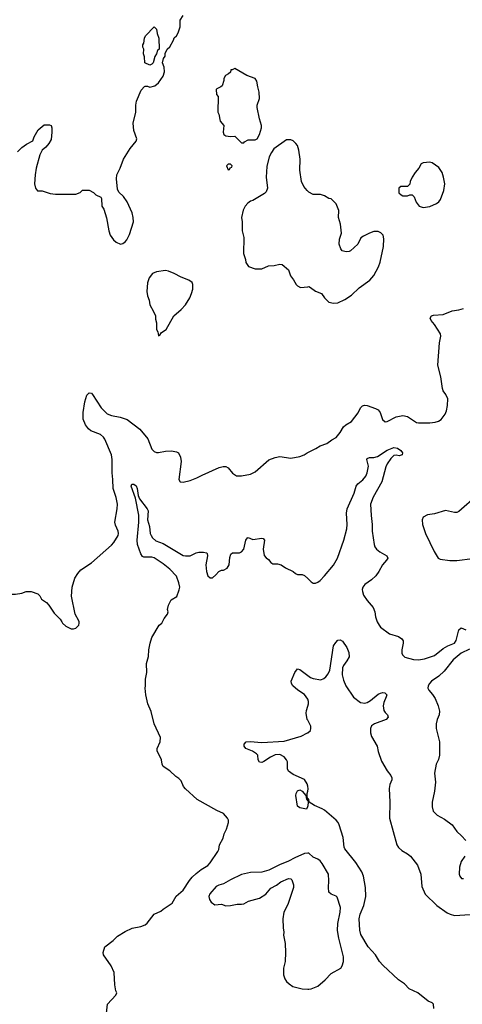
# Model space of a CAD drawing. Header units: inches. Extents: x 1793441 to 1900654, y 320892 to 470514.
# Tile 82 of 99: x 1867430 to 1871380, y 426588 to 435374. Entities that reach past the tile are written whole.
import ezdxf

# ---------------------------------------------------------------- set-up
doc = ezdxf.new("R2010")
doc.units = ezdxf.units.IN
doc.header["$MEASUREMENT"] = 0
for name, color, linetype in [('B8462', 7, 'Continuous'), ('B8463', 7, 'Continuous'), ('B8472', 7, 'Continuous'), ('B8473', 7, 'Continuous')]:
    doc.layers.add(name, color=color, linetype=linetype)

msp = doc.modelspace()

# ---------------------------------------------------------------- linework, layer by layer
at = {"layer": 'B8462', "color": 5}
for points, elevation in [([(1867805.2, 430000), (1867811.3, 429990), (1867841.4, 429961.4), (1867890, 429938), (1867910, 429938), (1867930, 429944.7), (1867958, 429970), (1867962, 429990), (1867960, 430000)], 360), ([(1868203.5, 426510), (1868214, 426590), (1868288, 426670), (1868298, 426690), (1868288.4, 426708.4), (1868280.2, 426760.2), (1868274, 426870), (1868245.2, 426930), (1868179, 427030), (1868174, 427050), (1868190, 427102), (1868264.1, 427155.9), (1868303.9, 427196.1), (1868370, 427237.3), (1868434.2, 427265.8), (1868510, 427280.7), (1868550, 427297.3), (1868567.5, 427312.5), (1868630, 427390.8), (1868690, 427418), (1868710, 427438), (1868790, 427491.3), (1868827.2, 427552.8), (1868890, 427606.8), (1868946.2, 427693.8), (1868970, 427722.8), (1869003.9, 427756.1), (1869049, 427790), (1869110, 427826.8), (1869129.2, 427850), (1869196.9, 427950), (1869205.6, 427970), (1869213, 428010), (1869247, 428070), (1869255.1, 428110), (1869274.5, 428150), (1869292, 428210), (1869292.7, 428230), (1869285.2, 428250), (1869249.5, 428289.5), (1869190, 428317.2), (1869014.5, 428414.5), (1868910, 428509), (1868892.5, 428532.5), (1868870, 428582), (1868850, 428604), (1868822, 428622), (1868768.7, 428670), (1868710, 428709), (1868701.2, 428730), (1868695.1, 428770), (1868658, 428850), (1868658, 428870), (1868684.5, 428930), (1868685.1, 428970), (1868629.6, 429089.6), (1868602, 429202), (1868574, 429270), (1868555.3, 429350), (1868549, 429410), (1868554, 429430), (1868554, 429490), (1868564, 429550), (1868561.2, 429630), (1868579, 429690), (1868581.2, 429750), (1868593.2, 429810), (1868610, 429862), (1868675.3, 429970), (1868698, 429990), (1868703, 430000)], 340), ([(1870000, 429312), (1869970, 429351.3), (1869911.8, 429390), (1869867.8, 429430), (1869855.6, 429450), (1869853.3, 429470), (1869886.3, 429550), (1869910, 429582.8), (1869930, 429574), (1870000, 429521.3)], 320), ([(1870000, 429122.9), (1869996.4, 429130), (1869986.6, 429186.6), (1869989.1, 429210.9), (1870000, 429247.6)], 320), ([(1870000, 428533), (1869995.1, 428555.1), (1869970, 428594), (1869870, 428639.5), (1869830, 428667.3), (1869820.5, 428690), (1869818.7, 428750), (1869811.6, 428770), (1869790, 428795.6), (1869750, 428815.6), (1869710, 428814), (1869666.6, 428793.4), (1869610, 428753.3), (1869590, 428746), (1869570, 428747.3), (1869558, 428770), (1869555.3, 428810), (1869543.2, 428823.2), (1869507.3, 428847.3), (1869448.7, 428870), (1869434, 428890), (1869434, 428910), (1869450, 428930.6), (1869487.9, 428932.1), (1869590, 428923.7), (1869790, 428936.1), (1869940.7, 428979.3), (1869999, 429010), (1870000, 429010.8)], 320), ([(1870000, 428358.2), (1869998.8, 428350), (1869990, 428329.4), (1869930, 428340.9), (1869910, 428355.3), (1869892.7, 428450), (1869896, 428470), (1869910, 428494), (1869930, 428500.7), (1869950, 428490.7), (1869984.7, 428450), (1869990, 428414), (1869998, 428418), (1869994, 428410), (1870000, 428404)], 320), ([(1870000, 428421.6), (1869995.3, 428435.3), (1869995.1, 428470), (1870000, 428489.5)], 320), ([(1870000, 427935.2), (1869970, 427932), (1869885, 427895), (1869830, 427865.3), (1869747.3, 427832.7), (1869654.5, 427785.5), (1869590, 427766.4), (1869490, 427765.1), (1869410, 427746), (1869310, 427697.6), (1869250, 427662.7), (1869207.7, 427652.3), (1869182.5, 427637.5), (1869127.5, 427572.5), (1869118, 427550), (1869123.5, 427523.5), (1869138, 427498), (1869170, 427474.8), (1869230, 427480.7), (1869270, 427467.7), (1869312.1, 427467.9), (1869370, 427480.7), (1869410, 427480.5), (1869430, 427485.5), (1869471.9, 427508.1), (1869570, 427533.4), (1869625.2, 427570), (1869670, 427622.8), (1869721.2, 427650), (1869760.1, 427679.9), (1869830, 427710.6), (1869850, 427706), (1869858, 427698), (1869874.4, 427654.4), (1869874, 427630), (1869821.7, 427478.3), (1869787.3, 427410), (1869777.3, 427350), (1869780.7, 427270), (1869787.3, 427230), (1869784.9, 427204.9), (1869799.1, 427130), (1869802, 427050), (1869798, 426970), (1869784.9, 426910), (1869785.5, 426850), (1869796.1, 426816.1), (1869812.1, 426792.1), (1869834, 426770), (1869867.3, 426747.3), (1869950, 426726.4), (1870000, 426722.1)], 340)]:
    msp.add_lwpolyline(points, dxfattribs=dict(at, elevation=elevation))
at = {"layer": 'B8463', "color": 5}
for points, elevation in [([(1867410, 434196.3), (1867450, 434234), (1867490, 434262.8), (1867548.4, 434291.6), (1867559, 434330), (1867594, 434390), (1867650, 434434.8), (1867696.9, 434436.9), (1867711.1, 434431.1), (1867718, 434410), (1867718, 434370), (1867710, 434306), (1867690, 434268), (1867663.6, 434236.4), (1867631.6, 434208.4), (1867610.9, 434169.1), (1867577.3, 434050), (1867567.3, 433990), (1867561, 433910), (1867571.3, 433870), (1867590, 433846.8), (1867630, 433846), (1867702.8, 433822.8), (1867750, 433816), (1867930, 433818), (1867970, 433832), (1867991.6, 433851.6), (1868050, 433852), (1868090, 433832), (1868110, 433812), (1868154, 433790), (1868159.6, 433779.6), (1868162, 433710), (1868182, 433682), (1868204.5, 433604.5), (1868224.9, 433490), (1868237.3, 433450), (1868266.8, 433410), (1868290, 433387.3), (1868330, 433370.7), (1868350, 433377.3), (1868370, 433390.8), (1868386, 433410), (1868410, 433458), (1868444.5, 433570), (1868442.9, 433610), (1868434.5, 433650), (1868390, 433748.7), (1868356.6, 433796.6), (1868316, 433836), (1868302.7, 433862.7), (1868293.2, 433953.2), (1868298, 433990), (1868327, 434050), (1868356.2, 434130), (1868414.5, 434225.5), (1868469, 434290), (1868474, 434310), (1868450, 434386), (1868444, 434450), (1868465.2, 434550), (1868465.2, 434610), (1868472.9, 434647.1), (1868514.6, 434745.4), (1868543.1, 434776.9), (1868550, 434782), (1868570, 434782), (1868590, 434771.3), (1868634.8, 434785.2), (1868668.7, 434810), (1868709, 434870), (1868722, 434910), (1868718, 434950), (1868704, 434990), (1868713.6, 435026.4), (1868728, 435050), (1868728.7, 435071.3), (1868746, 435110), (1868770, 435132), (1868802, 435190), (1868809, 435211), (1868828, 435230), (1868843.1, 435256.9), (1868862, 435310), (1868862, 435370), (1868888, 435410)], 380), ([(1870000, 433844), (1869994, 433850), (1869966.8, 433886.8), (1869945.2, 433930), (1869929.3, 434030), (1869934, 434130), (1869922, 434210), (1869909, 434250), (1869895.3, 434270), (1869870, 434294), (1869850, 434302), (1869810, 434302), (1869698.8, 434221.2), (1869676, 434190), (1869656, 434150), (1869636.8, 434063.2), (1869630.8, 433970), (1869641, 433870), (1869630, 433838), (1869615.9, 433824.1), (1869510, 433761.2), (1869490, 433754), (1869464.5, 433735.5), (1869441, 433710), (1869424.5, 433675.5), (1869410.7, 433610), (1869416.3, 433570), (1869414.8, 433490), (1869430.8, 433430), (1869427.5, 433287.5), (1869444.7, 433235.3), (1869447.5, 433207.5), (1869471.1, 433171.1), (1869531.3, 433151.3), (1869590, 433150.8), (1869650, 433178.8), (1869700.2, 433179.8), (1869750, 433191), (1869770.7, 433190.7), (1869830, 433142), (1869847.9, 433087.9), (1869873.7, 433053.7), (1869898, 433010), (1869910, 432998), (1869934.6, 432985.4), (1870000, 432991.1)], 380), ([(1867960, 430000), (1867958, 430010), (1867924, 430070), (1867892, 430230), (1867897.6, 430310), (1867922, 430390), (1867947.8, 430432.2), (1867976.3, 430463.7), (1868070, 430528.4), (1868250, 430683.8), (1868271.6, 430710), (1868307.8, 430770), (1868312.8, 430790), (1868309.6, 430810), (1868284, 430864), (1868280.4, 430890), (1868300.8, 431010), (1868302.8, 431050), (1868291.9, 431110), (1868265.6, 431190), (1868262.6, 431270), (1868255, 431330), (1868255.8, 431450), (1868248.7, 431490), (1868190.8, 431630), (1868178.7, 431650), (1868150, 431673.7), (1868065.8, 431705.8), (1868042.8, 431722.8), (1868017.7, 431757.7), (1867997.7, 431810), (1867995.4, 431870), (1868010, 431962.8), (1868030, 432024), (1868050, 432045.5), (1868070, 432040.4), (1868079.5, 432030), (1868156.5, 431910), (1868210, 431858.3), (1868250, 431841.8), (1868326.5, 431826.5), (1868390, 431804.9), (1868500.7, 431720.7), (1868574.3, 431634.3), (1868610, 431542.8), (1868630, 431520.5), (1868650, 431513), (1868670, 431513), (1868730, 431524.4), (1868785.5, 431525.5), (1868830, 431518.8), (1868847.7, 431507.7), (1868865.5, 431470), (1868872.3, 431432.3), (1868851, 431271), (1868862, 431250), (1868890, 431247.3), (1868950, 431262), (1869010, 431284.9), (1869057.2, 431310), (1869210, 431377.1), (1869247.1, 431387.1), (1869270, 431386.8), (1869290, 431374.8), (1869328.6, 431328.6), (1869364.4, 431304.4), (1869410, 431303.8), (1869490, 431319.5), (1869530, 431338.4), (1869653.3, 431446.7), (1869710, 431468), (1869750, 431477.3), (1869850, 431460.7), (1869930, 431474.8), (1869969.4, 431490.6), (1869995.3, 431510), (1870000, 431512.2)], 360), ([(1868703, 430000), (1868718, 430030), (1868748.7, 430070), (1868754, 430090), (1868749, 430111), (1868758, 430150), (1868783.1, 430196.9), (1868832.5, 430227.5), (1868854.5, 430285.5), (1868858.4, 430310), (1868850, 430348.7), (1868827.9, 430407.9), (1868769.4, 430470), (1868710, 430518.4), (1868631.1, 430571.1), (1868610, 430578), (1868538, 430578), (1868525, 430585), (1868510, 430607.3), (1868482.8, 430690), (1868478.3, 430730), (1868493.6, 430890), (1868493.9, 430953.9), (1868463.5, 431103.5), (1868425.1, 431210), (1868430, 431230.7), (1868450, 431228), (1868470, 431213), (1868479.6, 431190), (1868486.7, 431126.7), (1868497.8, 431097.8), (1868567.1, 431010), (1868577.1, 430990), (1868571.8, 430910), (1868588.3, 430850), (1868594.9, 430790), (1868602, 430770), (1868616.4, 430750), (1868644.2, 430724.2), (1868710, 430698.5), (1868890, 430594), (1868910.8, 430589.2), (1868950, 430589), (1869004.9, 430615.1), (1869030, 430622.2), (1869070, 430623.6), (1869095.6, 430615.6), (1869103, 430610), (1869106.7, 430590), (1869090.6, 430510.6), (1869096, 430450), (1869110, 430412), (1869130, 430392), (1869150, 430394), (1869180.4, 430419.6), (1869206, 430450), (1869230, 430462), (1869250, 430462), (1869280.4, 430479.6), (1869298, 430510), (1869304.7, 430575.3), (1869314.6, 430605.4), (1869330, 430616), (1869390, 430616), (1869410, 430624.7), (1869429, 430650), (1869446.6, 430730), (1869462, 430750), (1869470, 430753.4), (1869510, 430736.3), (1869590, 430747.7), (1869604, 430744), (1869613.4, 430730), (1869603.8, 430650), (1869613, 430593), (1869630, 430571), (1869650, 430558), (1869670, 430531.3), (1869690, 430518), (1869730, 430518.8), (1869762, 430510), (1869802, 430482), (1869870, 430451), (1869890, 430431), (1869910, 430422.8), (1869950, 430422.8), (1869970, 430414.8), (1870000, 430386.4)], 340), ([(1867089.1, 430000), (1867087.3, 430010), (1867102.7, 430090), (1867115.1, 430130), (1867130, 430158.8), (1867150, 430180.7), (1867210, 430226.8), (1867250, 430240.7), (1867292.9, 430247.1), (1867392.9, 430247.1), (1867450, 430258), (1867489.1, 430270.9), (1867531.1, 430271.1), (1867591, 430251), (1867610, 430232), (1867623.5, 430203.5), (1867670, 430172), (1867691.3, 430150), (1867738, 430078), (1867790, 430024.7), (1867805.2, 430000)], 360)]:
    msp.add_lwpolyline(points, dxfattribs=dict(at, elevation=elevation))
at = {"layer": 'B8463', "color": 5, "elevation": 380}
for points in [[(1868590, 434968), (1868548, 434990), (1868543.1, 435043.1), (1868535.3, 435070), (1868538, 435110), (1868528.9, 435128.9), (1868528.7, 435150), (1868536.4, 435163.6), (1868544, 435210), (1868554, 435230), (1868630, 435311), (1868652, 435290), (1868658, 435250), (1868672, 435210), (1868674, 435110), (1868661, 435099), (1868651.3, 435070), (1868635.3, 435044.7), (1868622, 434990), (1868610, 434978)], [(1869350, 434938), (1869326, 434926), (1869314, 434926), (1869310, 434906), (1869294, 434890), (1869265.4, 434874.6), (1869252, 434850), (1869251.3, 434830), (1869235.3, 434784.7), (1869225.4, 434774.6), (1869190, 434758), (1869182, 434750), (1869186, 434706), (1869202, 434690), (1869198.8, 434550), (1869206.8, 434530), (1869218, 434470), (1869251.3, 434430), (1869246, 434370), (1869252, 434350), (1869270, 434338), (1869310, 434332), (1869350, 434334), (1869410, 434274), (1869430, 434274), (1869436.4, 434283.6), (1869470, 434302), (1869530, 434302), (1869548.4, 434311.6), (1869568.7, 434350), (1869588.7, 434410), (1869588.7, 434430), (1869569.1, 434489.1), (1869549, 434590), (1869549.2, 434610.8), (1869569, 434670), (1869568.4, 434728.4), (1869554, 434774), (1869545.6, 434825.6), (1869530, 434848.7), (1869455.5, 434875.5)], [(1869310, 434086), (1869290, 434086), (1869274, 434070), (1869290, 434034), (1869302, 434038), (1869307.3, 434052.7), (1869322, 434058), (1869326, 434070)], [(1868730, 433135.1), (1868650, 433125.2), (1868616, 433110), (1868585.5, 433070), (1868570, 433026), (1868566, 432950), (1868570.6, 432910), (1868584, 432870), (1868590.8, 432830), (1868624.9, 432770), (1868640.7, 432730), (1868642, 432702), (1868651.3, 432670), (1868652, 432610), (1868662, 432590), (1868670, 432554), (1868682, 432558), (1868696.4, 432583.6), (1868738, 432610), (1868805.2, 432730), (1868870, 432786.8), (1868909.2, 432830), (1868946.8, 432893.2), (1868964, 432930), (1868975.3, 432970), (1868975.3, 433010), (1868968, 433030), (1868938, 433050), (1868870, 433077.2), (1868809.5, 433109.5), (1868758, 433130)]]:
    msp.add_lwpolyline(points, close=True, dxfattribs=at)
at = {"layer": 'B8472', "color": 5}
for points, elevation in [([(1870620.7, 430000), (1870636.3, 429970), (1870650, 429954), (1870730, 429894.4), (1870809, 429869), (1870839.3, 429850), (1870850.4, 429830), (1870852.4, 429810), (1870840.5, 429750), (1870840.5, 429720.5), (1870845.5, 429705.5), (1870866.7, 429686.7), (1870944.7, 429664.7), (1870990, 429661.5), (1871041.2, 429670), (1871130, 429699.6), (1871210, 429762.6), (1871250, 429785.3), (1871309.2, 429810), (1871324.8, 429835.2), (1871349.3, 429930), (1871370, 429946), (1871410, 429930.8)], 340), ([(1870000, 429521.3), (1870023.6, 429503.6), (1870050, 429494), (1870116.1, 429483.9), (1870144.7, 429495.3), (1870162.7, 429510), (1870183.5, 429536.5), (1870197.6, 429570), (1870230, 429786), (1870250, 429816.3), (1870270, 429836.3), (1870290, 429839.1), (1870310, 429827.3), (1870350, 429771), (1870366.9, 429726.9), (1870370, 429689.3), (1870350, 429652), (1870318.4, 429610), (1870310.4, 429590), (1870307.9, 429527.9), (1870319.2, 429479.2), (1870339.5, 429430), (1870409.3, 429329.3), (1870470, 429280.3), (1870510, 429273.8), (1870530, 429279.6), (1870561.4, 429298.6), (1870630, 429354.9), (1870650, 429365.3), (1870670, 429370.3), (1870688.3, 429368.3), (1870705.5, 429350), (1870701.3, 429330), (1870679.4, 429280.6), (1870673.1, 429250), (1870679.5, 429210), (1870690.2, 429190.2), (1870710.6, 429170), (1870718.8, 429150), (1870698.8, 429130), (1870597.3, 429090), (1870570, 429072), (1870560.4, 429050), (1870560.3, 429010), (1870570, 428978.8), (1870621.3, 428890), (1870630, 428844.7), (1870657.7, 428757.7), (1870707.7, 428670), (1870742, 428630), (1870750.4, 428610), (1870750.4, 428590), (1870731.7, 428548.3), (1870726.4, 428513.6), (1870733.4, 428390), (1870728.9, 428250), (1870794, 428010), (1870810, 427988), (1870841.2, 427961.2), (1870891.5, 427931.5), (1870916.3, 427910), (1870980.5, 427830), (1871008.2, 427750), (1871019, 427639), (1871048.2, 427570), (1871152.2, 427470), (1871245.3, 427405.3), (1871271.3, 427391.3), (1871310, 427378.9), (1871450, 427388.7)], 320), ([(1871444.1, 429755.9), (1871370, 429720.7), (1871296.9, 429663.1), (1871218.7, 429561.3), (1871170, 429517.3), (1871106, 429470), (1871086, 429450), (1871075.5, 429430), (1871073.4, 429410), (1871080.7, 429390), (1871113.3, 429353.3), (1871136.5, 429316.5), (1871165.3, 429250), (1871176.1, 429203.9), (1871172.7, 429170), (1871156.3, 429130), (1871147.3, 429090), (1871146, 429050), (1871177.3, 428930), (1871176, 428810), (1871166.4, 428773.6), (1871146, 428730), (1871131, 428650), (1871139.1, 428570), (1871130.6, 428490), (1871110.8, 428390), (1871110.8, 428350), (1871121, 428310), (1871155.9, 428275.9), (1871221.1, 428241.1), (1871290.4, 428190.4), (1871330, 428131), (1871372.5, 428092.5), (1871410.5, 428050.5)], 340), ([(1870000, 429247.6), (1870006.6, 429270), (1870007.6, 429290), (1870001.5, 429310), (1870000, 429312)], 320), ([(1870000, 429010.8), (1870024, 429030), (1870029.3, 429050), (1870026.6, 429070), (1870000, 429122.9)], 320), ([(1870000, 428489.5), (1870005.1, 428510), (1870000, 428533)], 320), ([(1871124.5, 426550), (1871122.7, 426590), (1871110, 426600.9), (1871075.9, 426615.9), (1870982, 426690), (1870904.5, 426724.5), (1870864, 426770), (1870810, 426807.3), (1870670, 426936.9), (1870640.4, 426970), (1870603.5, 427030), (1870539.3, 427099.3), (1870475.3, 427210), (1870464.4, 427250), (1870458.7, 427350), (1870467.7, 427392.3), (1870502.2, 427470), (1870518.2, 427550), (1870515.3, 427630), (1870499.3, 427730), (1870483.1, 427770), (1870430, 427852.8), (1870330, 427974.5), (1870324.1, 427990), (1870315, 428075), (1870281.1, 428190), (1870271.1, 428210), (1870254.7, 428230), (1870150, 428319.1), (1870130, 428332.3), (1870060.7, 428360.7), (1870014, 428390), (1870010, 428418), (1870000.4, 428420.4), (1870000, 428421.6)], 320), ([(1870000, 428404), (1870002, 428402), (1870004.7, 428390), (1870000, 428358.2)], 320), ([(1870000, 426722.1), (1870010, 426721.3), (1870030, 426726.3), (1870090, 426749.4), (1870154.4, 426805.6), (1870210, 426862.3), (1870294.7, 426910), (1870308.2, 426930), (1870318.5, 426970), (1870318.5, 427010), (1870276.6, 427176.6), (1870267, 427247), (1870269.7, 427309.7), (1870291.1, 427410), (1870291.3, 427451.3), (1870262.7, 427542.7), (1870252.9, 427552.9), (1870208.7, 427570), (1870190, 427588.7), (1870184.5, 427630), (1870189.4, 427690), (1870186, 427750), (1870130, 427845.2), (1870110, 427869.2), (1870090, 427884), (1870050, 427902), (1870010, 427936.2), (1870000, 427935.2)], 340), ([(1871401, 427910), (1871370, 427862), (1871354, 427810), (1871351, 427750), (1871356, 427730), (1871371.1, 427711.1), (1871390, 427711)], 340)]:
    msp.add_lwpolyline(points, dxfattribs=dict(at, elevation=elevation))
at = {"layer": 'B8473', "color": 5, "elevation": 380}
msp.add_lwpolyline([(1871090, 434102), (1871030, 434098), (1871011.6, 434088.4), (1870990.9, 434049.1), (1870958, 434010), (1870932, 433970), (1870914, 433930), (1870912.7, 433907.3), (1870890, 433886), (1870830, 433886), (1870814, 433870), (1870814, 433830), (1870834, 433810), (1870850, 433802), (1870890, 433802), (1870910, 433812), (1870931.6, 433811.6), (1870950, 433794), (1870966.4, 433746.4), (1870994, 433710), (1871030, 433698), (1871090, 433707.3), (1871150, 433734), (1871171.4, 433748.6), (1871186, 433770), (1871216, 433850), (1871222.7, 433910), (1871212.7, 433970), (1871199.3, 434010), (1871170, 434054), (1871110, 434095.3)], close=True, dxfattribs=at)
at = {"layer": 'B8473', "color": 5}
for points, elevation in [([(1870000, 432991.1), (1870010, 432992), (1870025.4, 432985.4), (1870070, 432951.3), (1870122, 432930), (1870150.9, 432890.9), (1870190, 432852), (1870230, 432844.7), (1870270, 432846), (1870330, 432876), (1870390, 432916), (1870460.1, 432979.9), (1870554, 433050), (1870589.5, 433090.5), (1870632.7, 433170), (1870646.6, 433210), (1870677, 433350), (1870678, 433418), (1870673.2, 433450), (1870652.5, 433472.5), (1870630, 433484), (1870590, 433484), (1870550, 433469), (1870496.8, 433443.2), (1870473.7, 433426.3), (1870446, 433370), (1870382, 433310), (1870370, 433304), (1870342, 433302), (1870308, 433310), (1870295.3, 433330), (1870282, 433370), (1870284.7, 433415.3), (1870302, 433470), (1870294, 433550), (1870275.3, 433610), (1870278, 433670), (1870255.3, 433730), (1870210, 433775.3), (1870190, 433778), (1870150, 433802), (1870113.6, 433813.6), (1870050, 433815.3), (1870010, 433834), (1870000, 433844)], 380), ([(1870000, 431512.2), (1870072.9, 431547.1), (1870110, 431571.3), (1870170, 431591.3), (1870214.6, 431625.4), (1870253.2, 431646.8), (1870290, 431691.3), (1870320.1, 431739.9), (1870340.1, 431759.9), (1870390, 431788.4), (1870450, 431864.9), (1870472, 431910), (1870490, 431928), (1870506, 431934), (1870530, 431930.4), (1870605.5, 431905.5), (1870630, 431893), (1870646, 431870), (1870666.4, 431806.4), (1870690, 431786.4), (1870710, 431788.7), (1870788.8, 431831.2), (1870850, 431843.2), (1870891.9, 431831.9), (1870970, 431779.5), (1870990, 431775.2), (1871090, 431775.8), (1871138.4, 431781.6), (1871166, 431790), (1871190, 431806.7), (1871226.4, 431853.6), (1871237.8, 431882.2), (1871247.7, 431930), (1871249.8, 431989.8), (1871234, 432030), (1871210, 432062.9), (1871202.8, 432082.8), (1871187.7, 432187.7), (1871159.8, 432290), (1871176.8, 432490), (1871187.3, 432550), (1871184, 432570), (1871130, 432655.1), (1871101.2, 432690), (1871093.2, 432710), (1871104, 432730), (1871122.4, 432737.6), (1871210, 432743.7), (1871290, 432776), (1871350, 432784.6), (1871390, 432796)], 360), ([(1870000, 430386.4), (1870030, 430358), (1870050, 430346), (1870070, 430346), (1870090, 430353.4), (1870110, 430368.2), (1870150, 430410.4), (1870230, 430507.4), (1870265.3, 430570), (1870323.8, 430730), (1870349.8, 430830), (1870352.7, 430870), (1870346.4, 430970), (1870353.6, 431010), (1870413.5, 431150), (1870432.3, 431210), (1870448.3, 431231.7), (1870492.4, 431267.6), (1870517.9, 431302.1), (1870530.9, 431330), (1870542.6, 431390), (1870527.3, 431450), (1870530, 431458), (1870550, 431467.7), (1870590, 431466.7), (1870624.1, 431475.9), (1870710, 431531.8), (1870770, 431557.3), (1870802, 431550), (1870830.7, 431530.7), (1870844.7, 431510), (1870842, 431490), (1870817.3, 431482.7), (1870790, 431486.6), (1870770, 431483.7), (1870742, 431458), (1870709.1, 431410.9), (1870697.4, 431382.6), (1870661.8, 431250), (1870585.3, 431114.7), (1870559.7, 431050), (1870564.9, 430950), (1870574.9, 430870), (1870575.2, 430810), (1870593.1, 430690), (1870600.3, 430670), (1870614.4, 430650), (1870645.1, 430625.1), (1870706.8, 430590), (1870714, 430570), (1870703, 430550), (1870666.7, 430510), (1870634.3, 430450), (1870607.3, 430412.7), (1870570, 430374.5), (1870510, 430333), (1870492.2, 430310), (1870487.4, 430290), (1870488.9, 430270), (1870498.9, 430238.9), (1870530, 430192.4), (1870583.7, 430130), (1870599.5, 430090), (1870605.1, 430045.1), (1870615.5, 430010), (1870620.7, 430000)], 340), ([(1871511.8, 431128.2), (1871350, 430986.6), (1871330, 430976), (1871310, 430975.1), (1871230, 430993.2), (1871130, 430964.5), (1871070, 430956), (1871030, 430934), (1871020.7, 430910), (1871023, 430870), (1871050.5, 430790), (1871127.9, 430627.9), (1871164.7, 430570), (1871181.4, 430561.4), (1871267.5, 430547.5), (1871330, 430546.8), (1871470, 430564.9)], 360)]:
    msp.add_lwpolyline(points, dxfattribs=dict(at, elevation=elevation))

doc.saveas('drawing.dxf')
